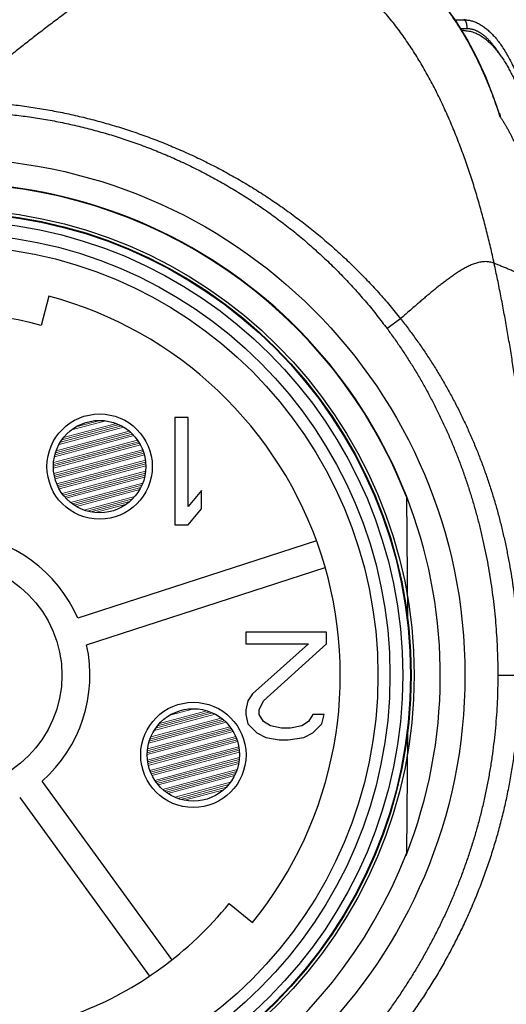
# Model space of a CAD drawing. Header units: millimetres. Extents: x 0 to 1071, y 0 to 742.
# Tile 35 of 130: x 189 to 200, y 439 to 462. Entities that reach past the tile are written whole.
import ezdxf

# ---------------------------------------------------------------- set-up
doc = ezdxf.new("R2010")
doc.units = ezdxf.units.MM
doc.header["$LTSCALE"] = 0.454724
doc.layers.add('NoLayerName_001', color=7, linetype='Continuous')

msp = doc.modelspace()

# ---------------------------------------------------------------- hatches: boundary and pattern name
at = {"layer": 'NoLayerName_001', "linetype": 'Continuous', "lineweight": 13}
h = msp.add_hatch(dxfattribs=at)
h.set_pattern_fill('ANSI34', color=3, scale=0.013125, angle=150)
edge = h.paths.add_edge_path()
edge.add_arc((190.713966, 451.293556), 1.075, 0, 360)
h = msp.add_hatch(dxfattribs=at)
h.set_pattern_fill('ANSI34', color=3, scale=0.013125, angle=150)
edge = h.paths.add_edge_path()
edge.add_arc((192.893594, 444.585352), 1.075, 0, 360)

# ---------------------------------------------------------------- linework, layer by layer
at = {"layer": 'NoLayerName_001', "color": 60, "linetype": 'Continuous', "lineweight": 25}
for p, q in [((198.981378, 461.689454), (199.187255, 461.689454)), ((199.108969, 461.489454), (199.255659, 461.489454)), ((199.183561, 461.439454), (199.13949, 461.439454)), ((189.536157, 455.256952), (189.355967, 454.580542)), ((197.714126, 454.735214), (197.401277, 454.50338)), ((192.462255, 452.439454), (192.462255, 449.939454)), ((192.774755, 452.439454), (192.462255, 452.439454)), ((192.774755, 450.364985), (192.774755, 452.439454)), ((193.087255, 450.737326), (192.774755, 450.364985)), ((193.087255, 450.311794), (193.087255, 450.737326)), ((197.851059, 450.58706), (197.875335, 447.80531)), ((192.774755, 449.939454), (193.087255, 450.311794)), ((192.462255, 449.939454), (192.774755, 449.939454)), ((195.759709, 449.566538), (190.210053, 447.763346)), ((190.410914, 447.145159), (195.96057, 448.948351)), ((194.112255, 447.439454), (194.112255, 447.173496)), ((195.987255, 447.439454), (194.112255, 447.439454)), ((195.987255, 447.173496), (195.987255, 447.439454)), ((194.112255, 447.173496), (195.570588, 447.173496)), ((195.570588, 447.173496), (194.268505, 446.003283)), ((194.528922, 445.843709), (195.987255, 447.173496)), ((199.976056, 446.439454), (201.187425, 446.439454)), ((194.164338, 445.843709), (194.112255, 445.630943)), ((194.268505, 446.003283), (194.164338, 445.843709)), ((194.424755, 445.630943), (194.528922, 445.843709)), ((194.112255, 445.630943), (194.112255, 445.52456)), ((194.424755, 445.52456), (194.424755, 445.630943)), ((194.112255, 445.52456), (194.164338, 445.311794)), ((194.528922, 445.364985), (194.424755, 445.52456)), ((194.685172, 445.258603), (194.528922, 445.364985)), ((195.570588, 445.364985), (195.414338, 445.258603)), ((195.674755, 445.52456), (195.570588, 445.364985)), ((195.935172, 445.52456), (195.674755, 445.52456)), ((195.883088, 445.311794), (195.935172, 445.52456)), ((194.164338, 445.311794), (194.372672, 445.099028)), ((194.945588, 445.205411), (194.685172, 445.258603)), ((195.153922, 445.205411), (194.945588, 445.205411)), ((195.414338, 445.258603), (195.153922, 445.205411)), ((195.674755, 445.099028), (195.883088, 445.311794)), ((194.372672, 445.099028), (194.581005, 444.992645)), ((194.581005, 444.992645), (194.893505, 444.939454)), ((194.893505, 444.939454), (195.101838, 444.939454)), ((195.101838, 444.939454), (195.466422, 444.992645)), ((195.466422, 444.992645), (195.674755, 445.099028)), ((197.875335, 445.073597), (197.851059, 442.291847)), ((192.396038, 439.823102), (189.380447, 443.973707)), ((188.854586, 443.591646), (191.870177, 439.441042)), ((193.726991, 441.127912), (194.270352, 440.686597))]:
    msp.add_line(p, q, dxfattribs=at)
for points in [[(199.262098, 461.238599), (199.022157, 461.631669), (198.76647, 461.99399), (198.493687, 462.326311), (198.206989, 462.623702), (197.910829, 462.881111), (197.608917, 463.097785), (197.310787, 463.271453), (197.008856, 463.41025), (196.700018, 463.516055), (196.377584, 463.590034), (196.030793, 463.631714), (195.797581, 463.639451)], [(200.011234, 459.51628), (199.887167, 459.874589), (199.694558, 460.361635), (199.48617, 460.815672), (199.262098, 461.238599)]]:
    msp.add_lwpolyline(points, dxfattribs=at)
for centre, radius in [((187.187255, 446.439454), 12.025), ((187.187255, 446.439454), 10.8425), ((187.187255, 446.439454), 10.775), ((187.187255, 446.439454), 10.76), ((187.187255, 446.439454), 10.578015), ((187.187255, 446.439454), 10.28), ((187.187255, 446.439454), 10), ((190.713966, 451.293556), 1.225), ((190.713966, 451.293556), 1.075), ((187.187255, 446.439454), 2.65), ((192.893594, 444.585352), 1.225), ((192.893594, 444.585352), 1.075)]:
    msp.add_circle(centre, radius, dxfattribs=at)
for centre, radius, start, end in [((192.817397, 457.56888), 7.401621, 31.3062373, 31.4761955), ((189.087782, 455.912368), 11.49186, 17.9217974, 18.2583983), ((187.187255, 446.439454), 11.45, 338.5186327, 311.2277814), ((187.187255, 446.439423), 11.442011, 21.2533161, 158.7466839), ((187.187255, 446.439454), 9.125, 320.9166667, 75.0833334), ((187.187255, 446.439454), 8.425, 75.0833334, 104.9166666), ((187.187255, 446.439454), 3.3, 23.651928, 84.348072), ((187.187255, 446.439454), 3.3, 311.651928, 12.348072), ((187.187255, 446.439484), 11.442011, 201.2533161, 338.7466839), ((187.187255, 446.439454), 8.425, 291.0833334, 320.9166667)]:
    msp.add_arc(centre, radius, start, end, dxfattribs=at)
msp.add_ellipse((199.187255, 455.689454), major_axis=(0, -6), ratio=0.333333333, start_param=3.128226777, end_param=3.141592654, dxfattribs=at)
for points, knots in [([(193.712859, 463.639454), (193.656969, 463.637505), (193.544951, 463.636325), (193.377695, 463.61821), (193.211495, 463.591812), (193.046887, 463.556439), (192.884183, 463.513731), (192.723563, 463.464331), (192.565025, 463.408943), (192.408494, 463.348223), (192.253886, 463.282829), (192.101076, 463.213403), (191.95001, 463.140302), (191.800605, 463.06386), (191.652766, 462.984414), (191.506402, 462.902293), (191.361396, 462.817834), (191.217674, 462.731255), (191.075164, 462.642721), (190.933785, 462.552401), (190.793455, 462.460463), (190.654091, 462.367076), (190.515605, 462.272401), (190.377947, 462.176535), (190.241062, 462.079572), (190.104892, 461.981605), (189.969382, 461.882728), (189.834474, 461.783033), (189.70011, 461.682612), (189.566253, 461.581522), (189.432861, 461.479821), (189.299894, 461.377565), (189.167312, 461.274813), (189.035073, 461.17162), (188.903136, 461.068045), (188.771471, 460.964124), (188.640052, 460.859894), (188.465119, 460.720552), (188.246929, 460.545774), (187.85502, 460.230132), (187.550815, 459.983873), (187.333369, 459.808167)], [0, 0, 0, 0, 0.167772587, 0.335806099, 0.504107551, 0.67249199, 0.840660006, 1.008613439, 1.176490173, 1.344356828, 1.512214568, 1.680030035, 1.847829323, 2.015640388, 2.183468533, 2.35129855, 2.519101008, 2.686875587, 2.854639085, 3.022401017, 3.190163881, 3.357923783, 3.525674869, 3.693421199, 3.861167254, 4.028914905, 4.196663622, 4.364410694, 4.532153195, 4.699892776, 4.867631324, 5.035369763, 5.203108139, 5.370845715, 5.538581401, 5.706315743, 5.874049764, 6.041784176, 6.377255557, 6.712730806, 7.55141865, 7.55141865, 7.55141865, 7.55141865]), ([(196.86395, 463.460941), (196.896211, 463.448956), (196.961051, 463.425743), (197.056589, 463.386314), (197.151056, 463.344257), (197.244199, 463.299182), (197.335995, 463.251341), (197.426359, 463.200811), (197.515226, 463.147717), (197.60253, 463.092165), (197.688233, 463.034257), (197.772327, 462.9741), (197.854808, 462.911788), (197.935677, 462.847417), (198.014934, 462.781084), (198.092577, 462.712883), (198.168608, 462.642911), (198.243033, 462.571254), (198.315871, 462.497999), (198.387145, 462.423226), (198.456885, 462.347011), (198.525117, 462.269434), (198.591868, 462.190571), (198.657164, 462.110501), (198.721037, 462.0293), (198.783512, 461.947031), (198.844607, 461.863745), (198.904339, 461.779488), (198.962746, 461.694316), (199.019795, 461.608244), (199.075705, 461.521443), (199.111749, 461.46281), (199.129922, 461.433594)], [0, 0, 0, 0, 0.103245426, 0.206570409, 0.309970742, 0.413434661, 0.51694339, 0.620471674, 0.723988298, 0.827457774, 0.930871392, 1.034249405, 1.13760765, 1.240956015, 1.344298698, 1.447634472, 1.550956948, 1.654259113, 1.75755048, 1.860842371, 1.964141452, 2.067449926, 2.170765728, 2.27408273, 2.37739121, 2.480686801, 2.583972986, 2.687251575, 2.790522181, 2.893782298, 2.997027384, 3.100250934, 3.100250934, 3.100250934, 3.100250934]), ([(199.89125, 456.023365), (199.877457, 456.086137), (199.850262, 456.211774), (199.807119, 456.399714), (199.762517, 456.587322), (199.716167, 456.774516), (199.668095, 456.961279), (199.618245, 457.147579), (199.566582, 457.333386), (199.513066, 457.518671), (199.457656, 457.703401), (199.400299, 457.887535), (199.340941, 458.071032), (199.279532, 458.25385), (199.216017, 458.435947), (199.150345, 458.617281), (199.082462, 458.797809), (199.012323, 458.977486), (198.939848, 459.156244), (198.864942, 459.334), (198.787518, 459.510671), (198.707484, 459.686172), (198.624752, 459.860419), (198.539231, 460.033326), (198.450837, 460.204803), (198.35948, 460.374738), (198.26506, 460.543), (198.167486, 460.709454), (198.066666, 460.873961), (197.962507, 461.036386), (197.854916, 461.196588), (197.74382, 461.354419), (197.629094, 461.509662), (197.510612, 461.662065), (197.388255, 461.81137), (197.261907, 461.957324), (197.131435, 462.099653), (196.996789, 462.238147), (196.857705, 462.372259), (196.714807, 462.502417), (196.615217, 462.584171), (196.565965, 462.625673)], [0, 0, 0, 0, 0.19280858, 0.385634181, 0.578471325, 0.771315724, 0.964164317, 1.157015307, 1.349868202, 1.54272384, 1.735582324, 1.928440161, 2.121295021, 2.314146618, 2.506996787, 2.699849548, 2.89271118, 3.085588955, 3.27847794, 3.471367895, 3.664253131, 3.857132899, 4.050011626, 4.242899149, 4.435809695, 4.628740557, 4.821676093, 5.014607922, 5.207536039, 5.400469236, 5.593425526, 5.786426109, 5.979452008, 6.172475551, 6.365487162, 6.558496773, 6.751535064, 6.944654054, 7.137867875, 7.331107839, 7.524327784, 7.524327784, 7.524327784, 7.524327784]), ([(199.187255, 461.689454), (199.215418, 461.687649), (199.272414, 461.686622), (199.357272, 461.669125), (199.441787, 461.642238), (199.525721, 461.604321), (199.608954, 461.556001), (199.691347, 461.497252), (199.772772, 461.42822), (199.853098, 461.348991), (199.932194, 461.259661), (200.009897, 461.160334), (200.086099, 461.051211), (200.160695, 460.932531), (200.233564, 460.804542), (200.304582, 460.66749), (200.373625, 460.521624), (200.440568, 460.367194), (200.505284, 460.204448), (200.56765, 460.03364), (200.627526, 459.855032), (200.684806, 459.668938), (200.73941, 459.475715), (200.791291, 459.275747), (200.84021, 459.069381), (200.886678, 458.857111), (200.914142, 458.713149), (200.928523, 458.640468)], [0, 0, 0, 0, 0.084662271, 0.170540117, 0.258768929, 0.350367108, 0.446218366, 0.547069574, 0.653539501, 0.766133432, 0.885259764, 1.011239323, 1.144253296, 1.284374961, 1.431621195, 1.585964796, 1.747343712, 1.915668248, 2.090826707, 2.27268984, 2.461113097, 2.655894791, 2.85676395, 3.063434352, 3.275610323, 3.492988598, 3.71525984, 3.71525984, 3.71525984, 3.71525984]), ([(199.187255, 461.689454), (199.189331, 461.689154), (199.193612, 461.688943), (199.199557, 461.686201), (199.205044, 461.68255), (199.210009, 461.678054), (199.214428, 461.673115), (199.218302, 461.667906), (199.221683, 461.662516), (199.224696, 461.656969), (199.227475, 461.651295), (199.23006, 461.645501), (199.232464, 461.639604), (199.234696, 461.633629), (199.236772, 461.627597), (199.238698, 461.621522), (199.240481, 461.61541), (199.242129, 461.609263), (199.243648, 461.603085), (199.245048, 461.596879), (199.246334, 461.590648), (199.247515, 461.584395), (199.248598, 461.578124), (199.249591, 461.571837), (199.250502, 461.565538), (199.251337, 461.559229), (199.252097, 461.552911), (199.252782, 461.546586), (199.253394, 461.540253), (199.253931, 461.533915), (199.254395, 461.527572), (199.254787, 461.521224), (199.255106, 461.514873), (199.255354, 461.50852), (199.255529, 461.502165), (199.255641, 461.495809), (199.255647, 461.491572), (199.255659, 461.489454)], [0, 0, 0, 0, 0.0062922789, 0.0126977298, 0.0193134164, 0.0260523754, 0.0327174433, 0.0391727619, 0.0455005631, 0.0517893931, 0.0581019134, 0.0644491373, 0.0708204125, 0.0772029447, 0.0835827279, 0.0899543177, 0.0963203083, 0.1026830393, 0.1090443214, 0.115405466, 0.121767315, 0.1281302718, 0.1344943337, 0.1408591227, 0.1472239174, 0.1535879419, 0.159951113, 0.1663134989, 0.1726751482, 0.1790360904, 0.1853963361, 0.1917558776, 0.1981146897, 0.2044727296, 0.2108299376, 0.2171862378, 0.223541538, 0.223541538, 0.223541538, 0.223541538]), ([(199.141358, 461.414852), (199.159249, 461.384964), (199.195336, 461.325367), (199.247645, 461.234886), (199.298893, 461.143794), (199.348907, 461.052002), (199.397762, 460.959571), (199.445467, 460.866523), (199.492041, 460.772885), (199.537497, 460.67868), (199.581851, 460.583932), (199.625118, 460.488667), (199.667311, 460.392908), (199.708447, 460.296679), (199.748539, 460.200006), (199.787602, 460.102912), (199.825652, 460.005421), (199.862701, 459.907557), (199.898774, 459.809348), (199.933847, 459.710806), (199.968079, 459.612002), (199.989996, 459.545839), (200.001064, 459.512803)], [0, 0, 0, 0, 0.104500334, 0.209005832, 0.313521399, 0.418050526, 0.522595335, 0.62715684, 0.731735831, 0.836332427, 0.940945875, 1.045574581, 1.150216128, 1.254867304, 1.359524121, 1.46418184, 1.568834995, 1.673477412, 1.778102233, 1.882701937, 1.987268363, 2.091792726, 2.091792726, 2.091792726, 2.091792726]), ([(199.183564, 461.439453), (199.203188, 461.438528), (199.242591, 461.437986), (199.301165, 461.42929), (199.358916, 461.41633), (199.415369, 461.39854), (199.470204, 461.376501), (199.523297, 461.350663), (199.574605, 461.321501), (199.624133, 461.289455), (199.671893, 461.254871), (199.717922, 461.218037), (199.76229, 461.179235), (199.805081, 461.138722), (199.846361, 461.096688), (199.88621, 461.053301), (199.924721, 461.008726), (199.961982, 460.963101), (199.998033, 460.916506), (200.032929, 460.869022), (200.066722, 460.820725), (200.099466, 460.771694), (200.131216, 460.722007), (200.162023, 460.671739), (200.191949, 460.620963), (200.221027, 460.569721), (200.249283, 460.518039), (200.276751, 460.465944), (200.303461, 460.413463), (200.329444, 460.360621), (200.354733, 460.307445), (200.37936, 460.253961), (200.403353, 460.20019), (200.426728, 460.146149), (200.449503, 460.09185), (200.471697, 460.03731), (200.493324, 459.982542), (200.514409, 459.927562), (200.534949, 459.872378), (200.555039, 459.817031), (200.567951, 459.779962), (200.574467, 459.76145)], [0, 0, 0, 0, 0.058937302, 0.118046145, 0.177242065, 0.236377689, 0.295394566, 0.354385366, 0.413379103, 0.472338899, 0.531269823, 0.590203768, 0.649136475, 0.708044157, 0.766941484, 0.825842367, 0.884743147, 0.943638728, 1.002542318, 1.061463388, 1.120404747, 1.179362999, 1.238329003, 1.297288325, 1.356224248, 1.415136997, 1.47403462, 1.53292334, 1.591807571, 1.650690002, 1.709571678, 1.768452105, 1.82733094, 1.886209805, 1.945089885, 2.003971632, 2.062854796, 2.12173845, 2.180621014, 2.239500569, 2.298377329, 2.298377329, 2.298377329, 2.298377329]), ([(199.255659, 461.489454), (199.264303, 461.489208), (199.28162, 461.48907), (199.307516, 461.486738), (199.333288, 461.483202), (199.358846, 461.478281), (199.384112, 461.472085), (199.409021, 461.464646), (199.433542, 461.456059), (199.457656, 461.446404), (199.481349, 461.435763), (199.504608, 461.424219), (199.527428, 461.411844), (199.549807, 461.398697), (199.571749, 461.384836), (199.59326, 461.370318), (199.614348, 461.355198), (199.635023, 461.339525), (199.655293, 461.323338), (199.675172, 461.306674), (199.694672, 461.289567), (199.713808, 461.272056), (199.732594, 461.254169), (199.751036, 461.235927), (199.769144, 461.217348), (199.786928, 461.198451), (199.804395, 461.179255), (199.821557, 461.159777), (199.838423, 461.140036), (199.855001, 461.120052), (199.871302, 461.099842), (199.887334, 461.079425), (199.903109, 461.058816), (199.918632, 461.038024), (199.933907, 461.017056), (199.948943, 460.995919), (199.963747, 460.974623), (199.978317, 460.953169), (199.992692, 460.931587), (200.002069, 460.917063), (200.006784, 460.909819)], [0, 0, 0, 0, 0.0259421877, 0.0519244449, 0.0779356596, 0.1039578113, 0.1299670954, 0.155948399, 0.1819167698, 0.2078837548, 0.2338515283, 0.2598137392, 0.2857651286, 0.3117131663, 0.3376624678, 0.363612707, 0.3895590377, 0.4154982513, 0.441434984, 0.4673723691, 0.493310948, 0.5192488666, 0.545185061, 0.5711226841, 0.5970643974, 0.6230117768, 0.6489653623, 0.6749247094, 0.7008884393, 0.7268542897, 0.7528191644, 0.778779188, 0.8047316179, 0.8306777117, 0.8566190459, 0.8825568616, 0.9084920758, 0.9344252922, 0.9603568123, 0.9862866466, 0.9862866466, 0.9862866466, 0.9862866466]), ([(200.006784, 460.909819), (200.011429, 460.90253), (200.020785, 460.887997), (200.029875, 460.873295), (200.034453, 460.865965)], [0, 0, 0, 0, 0.02592787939, 0.05185326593, 0.05185326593, 0.05185326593, 0.05185326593]), ([(187.334164, 459.808155), (187.46647, 459.803715), (187.731297, 459.797604), (188.127967, 459.771779), (188.524042, 459.736016), (188.919084, 459.68854), (189.312722, 459.629857), (189.704566, 459.559859), (190.094232, 459.478606), (190.481341, 459.3861), (190.865542, 459.282406), (191.246517, 459.167636), (191.623955, 459.041891), (191.997547, 458.905274), (192.366983, 458.757888), (192.731954, 458.599835), (193.092148, 458.431217), (193.447255, 458.252139), (193.796985, 458.062748), (194.141047, 457.863193), (194.479152, 457.653625), (194.811009, 457.434192), (195.136328, 457.205043), (195.45482, 456.966328), (195.766175, 456.718208), (196.070061, 456.460879), (196.366123, 456.194572), (196.653953, 455.919502), (196.933285, 455.635996), (197.203323, 455.343958), (197.465234, 455.044872), (197.630403, 454.837757), (197.714126, 454.735214)], [0, 0, 0, 0, 0.397141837, 0.794578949, 1.192249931, 1.590093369, 1.988048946, 2.386058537, 2.784067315, 3.182025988, 3.579915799, 3.977744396, 4.375519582, 4.773248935, 5.170940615, 5.568604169, 5.966251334, 6.363896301, 6.761553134, 7.159235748, 7.556959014, 7.95473957, 8.352596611, 8.750552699, 9.148632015, 9.546803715, 9.944981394, 10.343082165, 10.741030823, 11.138761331, 11.536218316, 11.9333586, 11.9333586, 11.9333586, 11.9333586]), ([(187.334152, 459.554296), (187.463661, 459.552236), (187.722865, 459.551102), (188.111368, 459.531467), (188.499393, 459.501213), (188.88648, 459.45848), (189.272198, 459.40387), (189.656107, 459.337324), (190.037772, 459.258962), (190.416768, 459.168844), (190.792711, 459.067076), (191.16526, 458.953805), (191.53409, 458.82916), (191.898875, 458.693277), (192.259291, 458.546288), (192.615013, 458.388327), (192.965715, 458.219528), (193.311068, 458.040026), (193.650751, 457.849981), (193.984443, 457.649555), (194.311819, 457.438908), (194.632556, 457.218201), (194.94633, 456.987597), (195.25282, 456.747258), (195.551679, 456.497349), (195.842579, 456.238115), (196.125219, 455.969878), (196.399238, 455.692934), (196.664422, 455.407687), (196.92002, 455.11414), (197.167269, 454.813797), (197.322504, 454.606202), (197.401277, 454.50338)], [0, 0, 0, 0, 0.388575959, 0.777485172, 1.166668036, 1.556059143, 1.945588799, 2.335184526, 2.724772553, 3.114281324, 3.503686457, 3.893007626, 4.282263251, 4.671469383, 5.06064065, 5.449791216, 5.838935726, 6.228088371, 6.617257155, 7.00644929, 7.395674, 7.784943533, 8.174274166, 8.563687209, 8.953207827, 9.34281543, 9.732437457, 10.121997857, 10.511420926, 10.900632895, 11.289563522, 11.678147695, 11.678147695, 11.678147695, 11.678147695]), ([(200.011237, 459.516276), (200.011568, 459.515262), (200.012231, 459.513233), (200.013217, 459.510186), (200.014197, 459.507136), (200.015169, 459.504083), (200.016134, 459.501028), (200.01709, 459.497973), (200.018037, 459.494916), (200.018975, 459.491859), (200.019902, 459.488802), (200.020667, 459.486254), (200.021273, 459.484216), (200.021725, 459.482688), (200.022173, 459.48116), (200.022617, 459.47963), (200.023058, 459.4781), (200.023495, 459.476568), (200.023928, 459.475034), (200.024356, 459.473497), (200.02478, 459.471958), (200.025199, 459.470416), (200.025613, 459.468871), (200.026021, 459.467322), (200.026425, 459.465769), (200.026822, 459.464212), (200.027213, 459.462649), (200.027599, 459.461082), (200.027977, 459.45951), (200.02835, 459.457932), (200.028712, 459.456351), (200.029054, 459.454768), (200.029367, 459.453186), (200.029639, 459.451607), (200.029862, 459.450036), (200.030026, 459.448471), (200.03012, 459.446908), (200.030148, 459.445279), (200.030199, 459.44374), (200.030089, 459.441832), (200.028835, 459.441674), (200.028361, 459.441463)], [0, 0, 0, 0, 0.00320127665, 0.00640412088, 0.00960784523, 0.01281176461, 0.01601519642, 0.01921746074, 0.02241788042, 0.02561578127, 0.02881049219, 0.03200134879, 0.03359527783, 0.03518849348, 0.03678127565, 0.0383739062, 0.0399666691, 0.04155985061, 0.04315373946, 0.04474862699, 0.04634480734, 0.04794257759, 0.0495422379, 0.05114409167, 0.05274844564, 0.05435561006, 0.05596589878, 0.05757962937, 0.05919712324, 0.06081865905, 0.06244237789, 0.06406355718, 0.06567758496, 0.06728034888, 0.06886841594, 0.07043923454, 0.07199449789, 0.07357918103, 0.0752628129, 0.07686215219, 0.07841890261, 0.07841890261, 0.07841890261, 0.07841890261]), ([(200.424799, 458.711046), (200.414415, 458.734335), (200.39389, 458.781022), (200.361656, 458.850405), (200.328517, 458.919362), (200.294289, 458.987796), (200.258982, 459.055694), (200.222555, 459.123009), (200.184964, 459.189682), (200.146187, 459.255664), (200.106128, 459.320856), (200.064962, 459.385341), (200.036224, 459.427467), (200.022018, 459.448635)], [0, 0, 0, 0, 0.0764970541, 0.1529959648, 0.2294992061, 0.3060110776, 0.3825375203, 0.4590765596, 0.5356159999, 0.6121459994, 0.6886601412, 0.7651556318, 0.841633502, 0.841633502, 0.841633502, 0.841633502]), ([(200.028361, 459.441463), (200.027916, 459.441756), (200.02692, 459.442264), (200.025944, 459.44359), (200.024848, 459.444761), (200.023873, 459.44601), (200.022938, 459.447302), (200.022333, 459.448187), (200.022028, 459.448628)], [0, 0, 0, 0, 0.001598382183, 0.003284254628, 0.00485377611, 0.006423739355, 0.008029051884, 0.009638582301, 0.009638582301, 0.009638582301, 0.009638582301]), ([(199.89125, 456.023365), (199.874708, 456.029045), (199.841945, 456.041634), (199.790491, 456.053261), (199.738302, 456.060658), (199.685637, 456.06303), (199.633042, 456.060773), (199.580817, 456.054344), (199.529198, 456.044219), (199.478368, 456.030852), (199.428426, 456.014648), (199.379376, 455.99598), (199.331168, 455.975212), (199.283749, 455.952696), (199.237034, 455.9288), (199.190972, 455.903732), (199.145533, 455.877601), (199.100661, 455.850527), (199.056302, 455.822625), (199.012402, 455.794011), (198.968899, 455.764802), (198.925769, 455.735054), (198.882987, 455.704808), (198.840528, 455.674109), (198.798366, 455.643002), (198.756476, 455.611529), (198.71483, 455.579736), (198.673404, 455.547661), (198.632187, 455.515323), (198.591163, 455.482742), (198.550319, 455.449937), (198.509641, 455.416926), (198.469115, 455.383729), (198.428727, 455.350365), (198.388462, 455.316853), (198.34831, 455.283208), (198.308261, 455.249439), (198.268306, 455.21556), (198.228438, 455.181578), (198.175371, 455.136164), (198.135722, 455.101927), (198.109255, 455.079141)], [0, 0, 0, 0, 0.052469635, 0.105113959, 0.157825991, 0.210462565, 0.263013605, 0.315580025, 0.368169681, 0.42070408, 0.473159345, 0.525611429, 0.578093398, 0.630592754, 0.68306294, 0.735490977, 0.787898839, 0.840300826, 0.892703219, 0.945105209, 0.997501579, 1.049893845, 1.102285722, 1.154679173, 1.207074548, 1.259470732, 1.311865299, 1.364256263, 1.416644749, 1.46903199, 1.521418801, 1.573805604, 1.626192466, 1.678579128, 1.730965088, 1.783350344, 1.835735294, 1.888120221, 1.940505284, 1.992890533, 2.097661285, 2.097661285, 2.097661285, 2.097661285]), ([(200.861201, 446.439454), (200.860533, 446.568093), (200.859866, 446.825384), (200.854855, 447.211299), (200.847402, 447.597182), (200.837041, 447.983004), (200.823852, 448.368737), (200.807768, 448.754352), (200.788763, 449.139823), (200.766789, 449.525128), (200.74179, 449.910246), (200.713709, 450.295162), (200.682491, 450.679858), (200.64808, 451.064318), (200.61042, 451.448521), (200.569459, 451.832438), (200.525166, 452.216029), (200.477509, 452.599247), (200.426455, 452.982045), (200.371972, 453.364373), (200.314027, 453.746184), (200.25259, 454.12743), (200.18762, 454.508059), (200.119125, 454.888033), (200.046916, 455.267271), (199.971544, 455.645847), (199.917715, 455.89747), (199.89125, 456.023365)], [0, 0, 0, 0, 0.385924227, 0.771868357, 1.157824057, 1.543783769, 1.929740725, 2.315688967, 2.701623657, 3.08754707, 3.473468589, 3.85939916, 4.245351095, 4.63133809, 5.017375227, 5.403470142, 5.789610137, 6.175780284, 6.561966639, 6.948156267, 7.334337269, 7.720498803, 8.106631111, 8.492725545, 8.878774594, 9.264771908, 9.650712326, 9.650712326, 9.650712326, 9.650712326]), ([(201.187334, 455.439474), (201.173124, 455.446383), (201.144644, 455.460077), (201.088166, 455.488451), (201.031658, 455.51676), (200.975111, 455.544992), (200.932649, 455.566057), (200.890116, 455.586978), (200.847489, 455.607707), (200.804759, 455.628224), (200.761933, 455.648542), (200.719014, 455.668668), (200.676009, 455.688608), (200.63292, 455.708371), (200.589752, 455.727963), (200.546511, 455.747392), (200.5032, 455.766665), (200.459824, 455.78579), (200.416386, 455.804774), (200.37289, 455.823621), (200.329337, 455.842336), (200.285731, 455.860926), (200.242073, 455.879393), (200.198366, 455.897745), (200.154613, 455.915985), (200.110816, 455.934119), (200.066977, 455.952152), (200.023099, 455.97009), (199.979184, 455.987935), (199.935238, 456.005703), (199.90591, 456.017472), (199.89125, 456.023365)], [0, 0, 0, 0, 0.047399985, 0.09480283, 0.189608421, 0.237009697, 0.284409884, 0.331809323, 0.379208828, 0.426609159, 0.474010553, 0.521413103, 0.568816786, 0.616221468, 0.663626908, 0.711032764, 0.758438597, 0.80584388, 0.853248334, 0.900652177, 0.948055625, 0.995458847, 1.042861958, 1.090265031, 1.13766809, 1.185071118, 1.232474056, 1.279876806, 1.327279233, 1.374681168, 1.422082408, 1.422082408, 1.422082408, 1.422082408]), ([(198.109255, 455.079141), (198.082854, 455.056281), (198.016809, 454.999178), (197.885131, 454.884498), (197.779912, 454.792614), (197.714126, 454.735214)], [0, 0, 0, 0, 0.1047700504, 0.2619233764, 0.5238447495, 0.5238447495, 0.5238447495, 0.5238447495]), ([(197.714126, 454.735214), (197.774518, 454.656888), (197.896722, 454.501249), (198.071743, 454.261409), (198.241738, 454.017866), (198.405697, 453.770095), (198.56374, 453.51845), (198.715683, 453.263048), (198.861427, 453.004072), (199.000843, 452.741672), (199.13387, 452.476022), (199.260509, 452.207307), (199.380757, 451.935697), (199.494613, 451.661365), (199.602074, 451.384483), (199.703139, 451.105223), (199.797807, 450.823754), (199.886079, 450.540236), (199.968002, 450.25483), (200.043626, 449.967686), (200.113002, 449.678951), (200.176183, 449.388771), (200.233218, 449.097296), (200.284159, 448.804671), (200.329061, 448.511045), (200.367951, 448.21656), (200.400839, 447.921358), (200.427716, 447.625577), (200.448657, 447.32936), (200.463418, 447.032846), (200.472947, 446.736182), (200.473478, 446.538344), (200.474471, 446.439454)], [0, 0, 0, 0, 0.296713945, 0.593586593, 0.890583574, 1.187670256, 1.484812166, 1.781975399, 2.07912704, 2.376236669, 2.673298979, 2.970328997, 3.267337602, 3.564330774, 3.861309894, 4.15827204, 4.455210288, 4.752120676, 5.049020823, 5.345928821, 5.642856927, 5.9398118, 6.236794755, 6.53380201, 6.83082493, 7.127850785, 7.424864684, 7.721850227, 8.018789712, 8.315664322, 8.61245433, 8.90913929, 8.90913929, 8.90913929, 8.90913929]), ([(197.401277, 454.50338), (197.457283, 454.425927), (197.570645, 454.271931), (197.732769, 454.035218), (197.890139, 453.795222), (198.041842, 453.551491), (198.188046, 453.304363), (198.328628, 453.053965), (198.463546, 452.800477), (198.592736, 452.54406), (198.716164, 452.284866), (198.833821, 452.023045), (198.945701, 451.758734), (199.051798, 451.49207), (199.152104, 451.223191), (199.246614, 450.952235), (199.33532, 450.679338), (199.418219, 450.404632), (199.495325, 450.128247), (199.566656, 449.850308), (199.632229, 449.570939), (199.692062, 449.290263), (199.746172, 449.008405), (199.794577, 448.725488), (199.837296, 448.441639), (199.874334, 448.156984), (199.90569, 447.871653), (199.931342, 447.585779), (199.95135, 447.299495), (199.965469, 447.01293), (199.974594, 446.726223), (199.975104, 446.535026), (199.976056, 446.439455)], [0, 0, 0, 0, 0.286741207, 0.573613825, 0.860596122, 1.147663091, 1.434786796, 1.721936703, 2.009080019, 2.296183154, 2.583236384, 2.870252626, 3.157242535, 3.444213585, 3.73117026, 4.018114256, 4.305044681, 4.591961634, 4.878876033, 5.16579899, 5.45273855, 5.739699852, 6.026685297, 6.313694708, 6.600725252, 6.887766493, 7.17480137, 7.46181192, 7.748779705, 8.035685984, 8.322511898, 8.609238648, 8.609238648, 8.609238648, 8.609238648]), ([(199.976056, 446.439455), (199.974883, 446.337444), (199.974246, 446.13333), (199.963036, 445.827263), (199.945684, 445.521362), (199.921076, 445.215832), (199.889499, 444.910869), (199.850867, 444.606671), (199.805191, 444.303434), (199.752459, 444.001357), (199.692657, 443.700634), (199.625792, 443.401445), (199.551935, 443.103944), (199.471148, 442.808279), (199.383495, 442.514594), (199.289039, 442.223034), (199.187843, 441.933745), (199.079969, 441.646872), (198.965483, 441.362561), (198.844443, 441.080959), (198.716939, 440.802208), (198.58309, 440.526436), (198.443009, 440.253778), (198.296812, 439.984365), (198.144613, 439.718331), (197.986526, 439.455808), (197.822666, 439.196929), (197.653147, 438.941826), (197.478073, 438.690617), (197.297537, 438.443404), (197.111617, 438.20027), (196.920395, 437.961289), (196.723942, 437.726559), (196.5224, 437.496144), (196.315627, 437.270427), (196.104479, 437.048809), (195.958902, 436.905842), (195.886725, 436.833772)], [0, 0, 0, 0, 0.306052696, 0.612291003, 0.918678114, 1.22517819, 1.531756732, 1.838380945, 2.145020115, 2.451645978, 2.758233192, 3.064770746, 3.371269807, 3.67774225, 3.984198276, 4.290646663, 4.597095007, 4.903549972, 5.210017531, 5.516503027, 5.823006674, 6.129521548, 6.436037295, 6.742540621, 7.049015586, 7.355443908, 7.661805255, 7.968077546, 8.274242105, 8.580320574, 8.886354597, 9.192385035, 9.498451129, 9.804557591, 10.110664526, 10.41673268, 10.722727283, 10.722727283, 10.722727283, 10.722727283]), ([(200.474467, 446.439454), (200.472814, 446.316184), (200.471922, 446.069512), (200.456087, 445.699704), (200.431565, 445.330224), (200.39678, 444.961407), (200.352137, 444.593575), (200.297509, 444.227049), (200.232915, 443.862152), (200.158318, 443.499203), (200.073763, 443.138493), (199.979364, 442.78028), (199.875219, 442.424818), (199.76143, 442.072358), (199.638096, 441.723154), (199.505318, 441.377458), (199.363198, 441.03552), (199.211832, 440.697588), (199.051344, 440.363893), (198.881854, 440.034661), (198.703482, 439.710115), (198.516348, 439.390479), (198.320573, 439.075978), (198.116276, 438.766838), (197.903593, 438.463295), (197.68265, 438.165631), (197.453576, 437.874175), (197.216481, 437.589295), (196.971588, 437.311248), (196.718713, 437.040719), (196.459182, 436.776791), (196.278788, 436.608554), (196.189549, 436.523507)], [0, 0, 0, 0, 0.369840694, 0.739930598, 1.11021277, 1.480632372, 1.851137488, 2.221679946, 2.592216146, 2.962708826, 3.333147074, 3.703540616, 4.073897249, 4.444222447, 4.814519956, 5.1847924, 5.555041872, 5.925273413, 6.295503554, 6.665750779, 7.036032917, 7.406367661, 7.77677309, 8.147268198, 8.517871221, 8.888551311, 9.259231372, 9.629840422, 10.000317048, 10.370610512, 10.74068187, 11.110505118, 11.110505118, 11.110505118, 11.110505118])]:
    msp.add_open_spline(points, degree=3, knots=knots, dxfattribs=at)

doc.saveas('drawing.dxf')
